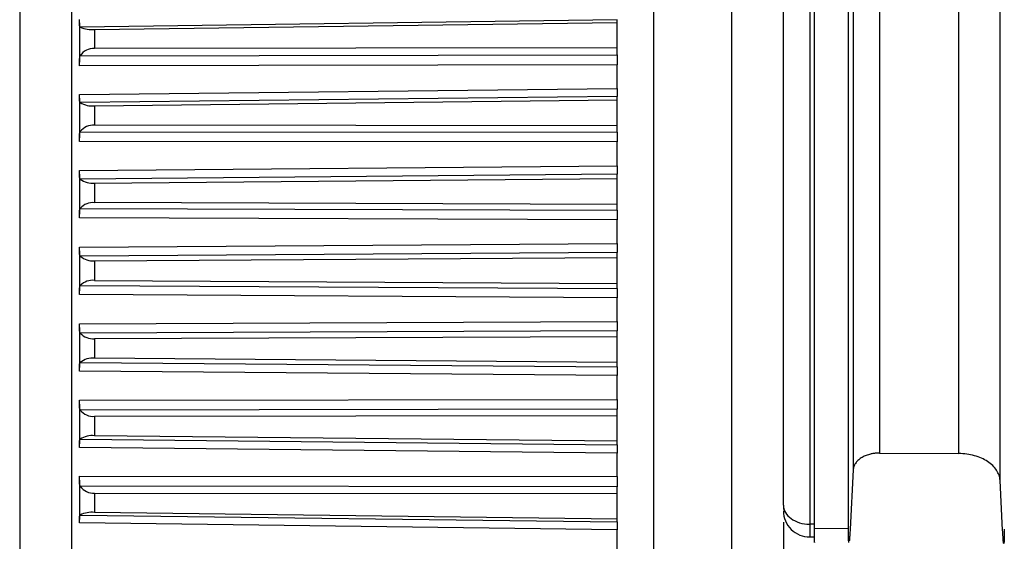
# Model space of a CAD drawing. Header units: millimetres. Extents: x -103 to 103, y 0 to 140.
# Tile 4 of 29: x -103 to -84, y 69 to 79. Entities that reach past the tile are written whole.
import ezdxf

# ---------------------------------------------------------------- set-up
doc = ezdxf.new("R2010")
doc.units = ezdxf.units.MM

msp = doc.modelspace()

# ---------------------------------------------------------------- linework, layer by layer
at = {"color": 7, "linetype": 'Continuous', "lineweight": 25}
for p, q in [((-88.196, 135.696), (-88.196, 69.013)), ((-91.2, 95.401), (-91.2, 2.887)), ((-89.7, 95.401), (-89.7, 52.539)), ((-102.401, 95.034), (-102.401, 52.768)), ((-103.4, 92.999), (-103.4, 54.802)), ((-102.25, 78.899), (-102.25, 78.146)), ((-91.9, 78.96), (-102.234, 78.819)), ((-101.96, 78.772), (-91.9, 78.909)), ((-91.9, 78.285), (-91.9, 78.96)), ((-101.96, 78.772), (-101.96, 78.404)), ((-102.234, 78.268), (-91.9, 78.285)), ((-91.9, 78.421), (-101.96, 78.404)), ((-91.9, 78.09), (-102.25, 78.073)), ((-91.9, 77.638), (-91.9, 78.09)), ((-102.25, 77.522), (-91.9, 77.638)), ((-102.25, 77.453), (-102.25, 76.69)), ((-91.9, 77.483), (-102.234, 77.366)), ((-101.96, 77.303), (-91.9, 77.417)), ((-91.9, 76.798), (-91.9, 77.483)), ((-101.96, 77.303), (-101.96, 76.931)), ((-102.234, 76.807), (-91.9, 76.798)), ((-91.9, 76.922), (-101.96, 76.931)), ((-91.9, 76.609), (-102.25, 76.618)), ((-91.9, 76.152), (-91.9, 76.609)), ((-102.25, 76.06), (-91.9, 76.152)), ((-102.25, 75.99), (-102.25, 75.221)), ((-91.9, 75.987), (-102.234, 75.895)), ((-101.96, 75.818), (-91.9, 75.907)), ((-101.96, 75.818), (-101.96, 75.442)), ((-91.9, 75.297), (-91.9, 75.987)), ((-91.9, 75.409), (-101.96, 75.442)), ((-102.234, 75.332), (-91.9, 75.297)), ((-91.9, 75.114), (-102.25, 75.149)), ((-91.9, 74.655), (-91.9, 75.114)), ((-102.25, 74.588), (-91.9, 74.655)), ((-102.25, 74.516), (-102.25, 73.745)), ((-91.9, 74.482), (-102.234, 74.414)), ((-91.9, 73.79), (-91.9, 74.482)), ((-101.96, 74.323), (-91.9, 74.388)), ((-101.96, 74.323), (-101.96, 73.946)), ((-101.96, 73.946), (-91.9, 73.888)), ((-102.234, 73.85), (-91.9, 73.79)), ((-91.9, 73.614), (-102.25, 73.674)), ((-91.9, 73.155), (-91.9, 73.614)), ((-102.25, 73.113), (-91.9, 73.155)), ((-102.25, 73.04), (-102.25, 72.27)), ((-91.9, 72.974), (-102.234, 72.931)), ((-91.9, 72.283), (-91.9, 72.974)), ((-101.96, 72.826), (-91.9, 72.866)), ((-101.96, 72.826), (-101.96, 72.449)), ((-91.9, 72.367), (-101.96, 72.449)), ((-91.9, 72.115), (-102.25, 72.2)), ((-102.234, 72.368), (-91.9, 72.283)), ((-91.9, 71.658), (-91.9, 72.115)), ((-102.25, 71.641), (-91.9, 71.658)), ((-102.25, 71.568), (-102.25, 70.803)), ((-91.9, 71.47), (-102.234, 71.453)), ((-91.9, 70.784), (-91.9, 71.47)), ((-101.96, 71.334), (-91.9, 71.35)), ((-101.96, 71.334), (-101.96, 70.96)), ((-102.234, 70.893), (-91.9, 70.784)), ((-91.9, 70.854), (-101.96, 70.96)), ((-91.9, 70.625), (-102.25, 70.734)), ((-91.9, 70.172), (-91.9, 70.625)), ((-86.855, 70.625), (-85.324, 70.616)), ((-102.25, 70.18), (-91.9, 70.172)), ((-87.359, 70.301), (-87.418, 69.163)), ((-102.25, 70.107), (-102.25, 69.351)), ((-91.9, 69.979), (-102.234, 69.987)), ((-91.9, 69.3), (-91.9, 69.979)), ((-84.482, 69.145), (-84.532, 70.097)), ((-101.96, 69.855), (-91.9, 69.846)), ((-101.96, 69.855), (-101.96, 69.485)), ((-102.234, 69.433), (-91.9, 69.3)), ((-91.9, 69.356), (-101.96, 69.485)), ((-91.9, 69.151), (-102.25, 69.284)), ((-88.7, 69.294), (-88.7, 52.436)), ((-88.699, 69.298), (-88.699, 60.393)), ((-88.2, 69.258), (-88.196, 69.258)), ((-88.1, 69.259), (-88.196, 69.258)), ((-88.1, 69.182), (-87.45, 69.178)), ((-91.9, 68.704), (-91.9, 69.151)), ((-88.197, 69.013), (-88.098, 69.013))]:
    msp.add_line(p, q, dxfattribs=at)
for centre, radius, start, end in [((-102.008, 79.31), 0.54, 245.3027, 275.0897), ((-101.983, 78.106), 0.299, 85.7138, 147.1757), ((-102.004, 77.742), 0.441, 238.6145, 275.6801), ((-101.987, 76.625), 0.307, 85.0248, 143.5119), ((-102, 76.199), 0.384, 232.5036, 275.9557), ((-101.991, 75.123), 0.32, 84.4791, 139.334), ((-101.996, 74.669), 0.348, 226.9945, 275.9341), ((-101.995, 73.608), 0.34, 84.1277, 134.6002), ((-101.993, 73.149), 0.325, 222.0803, 275.6537), ((-101.999, 72.08), 0.371, 84.0207, 129.2785), ((-101.988, 71.643), 0.311, 217.7332, 275.163), ((-102.003, 70.542), 0.42, 84.2005, 123.3542), ((-101.984, 70.155), 0.301, 213.914, 274.5134), ((-102.007, 68.985), 0.503, 84.6926, 116.841), ((-88.2, 69.513), 0.5, 180, 270.5)]:
    msp.add_arc(centre, radius, start, end, dxfattribs=at)
for points in [[(-87.359, 104.248), (-87.359, 92.409), (-87.359, 81.075), (-87.359, 70.301)], [(-87.45, 69.178), (-87.45, 79.776), (-87.45, 90.909), (-87.45, 102.526)], [(-86.855, 99.273), (-86.855, 89.341), (-86.855, 79.781), (-86.855, 70.625)], [(-85.324, 70.616), (-85.324, 79.771), (-85.324, 89.331), (-85.324, 99.263)], [(-84.532, 70.097), (-84.531, 79.236), (-84.532, 88.776), (-84.532, 98.686)]]:
    msp.add_open_spline(points, degree=3, dxfattribs=at)
for points, knots in [([(-88.7, 69.622), (-88.7, 70.127), (-88.7, 71.137), (-88.7, 72.661), (-88.7, 74.191), (-88.7, 75.729), (-88.7, 77.273), (-88.7, 78.825), (-88.7, 80.383), (-88.7, 81.948), (-88.7, 83.52), (-88.7, 85.1), (-88.7, 86.686), (-88.7, 88.279), (-88.7, 89.878), (-88.7, 91.485), (-88.7, 93.099), (-88.7, 94.72), (-88.7, 96.347), (-88.7, 97.982), (-88.7, 99.623), (-88.7, 101.271), (-88.7, 102.376), (-88.7, 102.928)], [0, 0, 0, 0, 0.04765, 0.095291, 0.142923, 0.190548, 0.238167, 0.28578, 0.333389, 0.380995, 0.428598, 0.476199, 0.523801, 0.571402, 0.619005, 0.666611, 0.71422, 0.761833, 0.809452, 0.857077, 0.904709, 0.95235, 1, 1, 1, 1]), ([(-88.1, 69.182), (-88.1, 69.688), (-88.1, 70.699), (-88.1, 72.225), (-88.1, 73.757), (-88.1, 75.297), (-88.1, 76.843), (-88.1, 78.397), (-88.1, 79.957), (-88.1, 81.524), (-88.1, 83.098), (-88.1, 84.679), (-88.1, 86.267), (-88.1, 87.862), (-88.1, 89.464), (-88.1, 91.073), (-88.1, 92.688), (-88.1, 94.311), (-88.1, 95.941), (-88.1, 97.577), (-88.1, 99.221), (-88.1, 100.871), (-88.1, 101.977), (-88.1, 102.53)], [0, 0, 0, 0, 0.04765, 0.0952906, 0.142923, 0.1905481, 0.2381668, 0.2857802, 0.3333891, 0.3809947, 0.4285978, 0.4761994, 0.5238006, 0.5714022, 0.6190053, 0.6666109, 0.7142198, 0.7618332, 0.8094519, 0.857077, 0.9047094, 0.95235, 1, 1, 1, 1]), ([(-102.234, 78.819), (-102.237, 78.822), (-102.239, 78.825), (-102.241, 78.828), (-102.243, 78.832), (-102.245, 78.836), (-102.246, 78.841), (-102.247, 78.846), (-102.248, 78.852), (-102.249, 78.858), (-102.249, 78.864), (-102.25, 78.871), (-102.25, 78.878), (-102.25, 78.885), (-102.25, 78.893), (-102.25, 78.901), (-102.25, 78.909), (-102.25, 78.918), (-102.25, 78.927), (-102.25, 78.939), (-102.25, 78.952), (-102.25, 78.966)], [0, 0, 0, 0, 0.0000302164, 0.0000302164, 0.0000302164, 0.0000598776, 0.0000598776, 0.0000598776, 0.0000895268, 0.0000895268, 0.0000895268, 0.0001191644, 0.0001191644, 0.0001191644, 0.000148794, 0.000148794, 0.000148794, 0.00017842, 0.00017842, 0.00017842, 0.0002196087, 0.0002196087, 0.0002196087, 0.0002196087]), ([(-102.25, 78.073), (-102.25, 78.109), (-102.251, 78.147), (-102.248, 78.216), (-102.245, 78.246), (-102.234, 78.268)], [0, 0, 0, 0, 0.5, 0.5, 1, 1, 1, 1]), ([(-91.9, 78.285), (-91.9, 78.278), (-91.9, 78.27), (-91.9, 78.262), (-91.9, 78.253), (-91.9, 78.244), (-91.9, 78.235), (-91.9, 78.226), (-91.9, 78.216), (-91.9, 78.206), (-91.9, 78.195), (-91.9, 78.185), (-91.9, 78.174), (-91.9, 78.169), (-91.9, 78.163), (-91.9, 78.158), (-91.9, 78.147), (-91.9, 78.135), (-91.9, 78.124), (-91.9, 78.113), (-91.9, 78.101), (-91.9, 78.09)], [0, 0, 0, 0, 0.0000332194, 0.0000332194, 0.0000332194, 0.0000664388, 0.0000664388, 0.0000664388, 0.0000996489, 0.0000996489, 0.0000996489, 0.000132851, 0.000132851, 0.000132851, 0.0001493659, 0.0001493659, 0.0001493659, 0.0001828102, 0.0001828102, 0.0001828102, 0.0002172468, 0.0002172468, 0.0002172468, 0.0002172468]), ([(-102.234, 77.366), (-102.237, 77.368), (-102.239, 77.372), (-102.241, 77.376), (-102.243, 77.381), (-102.245, 77.385), (-102.246, 77.391), (-102.247, 77.396), (-102.248, 77.403), (-102.249, 77.409), (-102.249, 77.416), (-102.25, 77.423), (-102.25, 77.431), (-102.25, 77.439), (-102.25, 77.447), (-102.25, 77.455), (-102.25, 77.464), (-102.25, 77.473), (-102.25, 77.482), (-102.25, 77.495), (-102.25, 77.508), (-102.25, 77.522)], [0, 0, 0, 0, 0.0000302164, 0.0000302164, 0.0000302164, 0.0000598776, 0.0000598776, 0.0000598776, 0.0000895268, 0.0000895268, 0.0000895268, 0.0001191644, 0.0001191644, 0.0001191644, 0.000148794, 0.000148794, 0.000148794, 0.00017842, 0.00017842, 0.00017842, 0.0002196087, 0.0002196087, 0.0002196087, 0.0002196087]), ([(-91.9, 77.638), (-91.9, 77.628), (-91.9, 77.617), (-91.9, 77.606), (-91.9, 77.596), (-91.9, 77.586), (-91.9, 77.576), (-91.9, 77.566), (-91.9, 77.557), (-91.9, 77.548), (-91.9, 77.54), (-91.9, 77.532), (-91.9, 77.524), (-91.9, 77.521), (-91.9, 77.517), (-91.9, 77.514), (-91.9, 77.507), (-91.9, 77.501), (-91.9, 77.496), (-91.9, 77.491), (-91.9, 77.486), (-91.9, 77.483)], [0, 0, 0, 0, 0.0000331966, 0.0000331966, 0.0000331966, 0.0000663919, 0.0000663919, 0.0000663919, 0.0000995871, 0.0000995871, 0.0000995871, 0.0001327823, 0.0001327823, 0.0001327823, 0.0001492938, 0.0001492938, 0.0001492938, 0.0001827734, 0.0001827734, 0.0001827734, 0.0002172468, 0.0002172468, 0.0002172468, 0.0002172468]), ([(-102.25, 76.618), (-102.25, 76.628), (-102.25, 76.64), (-102.25, 76.651), (-102.25, 76.662), (-102.25, 76.673), (-102.25, 76.683), (-102.25, 76.694), (-102.25, 76.705), (-102.25, 76.715), (-102.25, 76.725), (-102.249, 76.734), (-102.249, 76.744), (-102.248, 76.752), (-102.247, 76.761), (-102.246, 76.769), (-102.245, 76.776), (-102.243, 76.783), (-102.241, 76.789), (-102.239, 76.796), (-102.237, 76.802), (-102.234, 76.807)], [0, 0, 0, 0, 0.0000330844, 0.0000330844, 0.0000330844, 0.0000661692, 0.0000661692, 0.0000661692, 0.0000989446, 0.0000989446, 0.0000989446, 0.0001308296, 0.0001308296, 0.0001308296, 0.000161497, 0.000161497, 0.000161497, 0.0001901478, 0.0001901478, 0.0001901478, 0.0002195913, 0.0002195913, 0.0002195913, 0.0002195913]), ([(-91.9, 76.798), (-91.9, 76.792), (-91.9, 76.784), (-91.9, 76.777), (-91.9, 76.769), (-91.9, 76.761), (-91.9, 76.752), (-91.9, 76.743), (-91.9, 76.733), (-91.9, 76.723), (-91.9, 76.713), (-91.9, 76.703), (-91.9, 76.692), (-91.9, 76.687), (-91.9, 76.682), (-91.9, 76.676), (-91.9, 76.665), (-91.9, 76.654), (-91.9, 76.643), (-91.9, 76.632), (-91.9, 76.62), (-91.9, 76.609)], [0, 0, 0, 0, 0.0000332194, 0.0000332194, 0.0000332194, 0.0000664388, 0.0000664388, 0.0000664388, 0.0000996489, 0.0000996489, 0.0000996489, 0.000132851, 0.000132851, 0.000132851, 0.0001493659, 0.0001493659, 0.0001493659, 0.0001828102, 0.0001828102, 0.0001828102, 0.0002172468, 0.0002172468, 0.0002172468, 0.0002172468]), ([(-102.234, 75.895), (-102.237, 75.898), (-102.239, 75.903), (-102.241, 75.907), (-102.243, 75.912), (-102.245, 75.918), (-102.246, 75.924), (-102.247, 75.93), (-102.248, 75.937), (-102.249, 75.944), (-102.249, 75.951), (-102.25, 75.959), (-102.25, 75.967), (-102.25, 75.975), (-102.25, 75.983), (-102.25, 75.992), (-102.25, 76.001), (-102.25, 76.01), (-102.25, 76.02), (-102.25, 76.033), (-102.25, 76.046), (-102.25, 76.06)], [0, 0, 0, 0, 0.0000302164, 0.0000302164, 0.0000302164, 0.0000598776, 0.0000598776, 0.0000598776, 0.0000895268, 0.0000895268, 0.0000895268, 0.0001191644, 0.0001191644, 0.0001191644, 0.000148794, 0.000148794, 0.000148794, 0.00017842, 0.00017842, 0.00017842, 0.0002196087, 0.0002196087, 0.0002196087, 0.0002196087]), ([(-91.9, 76.152), (-91.9, 76.141), (-91.9, 76.13), (-91.9, 76.12), (-91.9, 76.109), (-91.9, 76.099), (-91.9, 76.089), (-91.9, 76.079), (-91.9, 76.069), (-91.9, 76.06), (-91.9, 76.051), (-91.9, 76.042), (-91.9, 76.034), (-91.9, 76.03), (-91.9, 76.026), (-91.9, 76.023), (-91.9, 76.015), (-91.9, 76.009), (-91.9, 76.003), (-91.9, 75.997), (-91.9, 75.992), (-91.9, 75.987)], [0, 0, 0, 0, 0.0000331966, 0.0000331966, 0.0000331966, 0.0000663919, 0.0000663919, 0.0000663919, 0.0000995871, 0.0000995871, 0.0000995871, 0.0001327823, 0.0001327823, 0.0001327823, 0.0001492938, 0.0001492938, 0.0001492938, 0.0001827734, 0.0001827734, 0.0001827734, 0.0002172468, 0.0002172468, 0.0002172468, 0.0002172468]), ([(-102.25, 75.149), (-102.25, 75.16), (-102.25, 75.171), (-102.25, 75.182), (-102.25, 75.193), (-102.25, 75.204), (-102.25, 75.214), (-102.25, 75.225), (-102.25, 75.235), (-102.25, 75.245), (-102.25, 75.255), (-102.249, 75.264), (-102.249, 75.273), (-102.248, 75.281), (-102.247, 75.289), (-102.246, 75.296), (-102.245, 75.303), (-102.243, 75.31), (-102.241, 75.316), (-102.239, 75.322), (-102.237, 75.327), (-102.234, 75.332)], [0, 0, 0, 0, 0.0000330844, 0.0000330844, 0.0000330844, 0.0000661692, 0.0000661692, 0.0000661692, 0.0000989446, 0.0000989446, 0.0000989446, 0.0001308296, 0.0001308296, 0.0001308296, 0.000161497, 0.000161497, 0.000161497, 0.0001901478, 0.0001901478, 0.0001901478, 0.0002195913, 0.0002195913, 0.0002195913, 0.0002195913]), ([(-91.9, 75.297), (-91.9, 75.292), (-91.9, 75.285), (-91.9, 75.278), (-91.9, 75.271), (-91.9, 75.263), (-91.9, 75.254), (-91.9, 75.246), (-91.9, 75.237), (-91.9, 75.227), (-91.9, 75.218), (-91.9, 75.208), (-91.9, 75.197), (-91.9, 75.192), (-91.9, 75.187), (-91.9, 75.182), (-91.9, 75.171), (-91.9, 75.16), (-91.9, 75.149), (-91.9, 75.137), (-91.9, 75.126), (-91.9, 75.114)], [0, 0, 0, 0, 0.0000332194, 0.0000332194, 0.0000332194, 0.0000664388, 0.0000664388, 0.0000664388, 0.0000996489, 0.0000996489, 0.0000996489, 0.000132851, 0.000132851, 0.000132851, 0.0001493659, 0.0001493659, 0.0001493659, 0.0001828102, 0.0001828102, 0.0001828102, 0.0002172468, 0.0002172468, 0.0002172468, 0.0002172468]), ([(-102.234, 74.414), (-102.237, 74.418), (-102.239, 74.423), (-102.241, 74.429), (-102.243, 74.434), (-102.245, 74.44), (-102.246, 74.447), (-102.247, 74.453), (-102.248, 74.461), (-102.249, 74.468), (-102.249, 74.476), (-102.25, 74.484), (-102.25, 74.493), (-102.25, 74.501), (-102.25, 74.51), (-102.25, 74.519), (-102.25, 74.528), (-102.25, 74.538), (-102.25, 74.547), (-102.25, 74.561), (-102.25, 74.574), (-102.25, 74.588)], [0, 0, 0, 0, 0.0000302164, 0.0000302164, 0.0000302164, 0.0000598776, 0.0000598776, 0.0000598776, 0.0000895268, 0.0000895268, 0.0000895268, 0.0001191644, 0.0001191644, 0.0001191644, 0.000148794, 0.000148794, 0.000148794, 0.00017842, 0.00017842, 0.00017842, 0.0002196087, 0.0002196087, 0.0002196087, 0.0002196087]), ([(-91.9, 74.655), (-91.9, 74.644), (-91.9, 74.633), (-91.9, 74.622), (-91.9, 74.612), (-91.9, 74.601), (-91.9, 74.591), (-91.9, 74.58), (-91.9, 74.57), (-91.9, 74.561), (-91.9, 74.551), (-91.9, 74.542), (-91.9, 74.534), (-91.9, 74.529), (-91.9, 74.525), (-91.9, 74.521), (-91.9, 74.513), (-91.9, 74.506), (-91.9, 74.5), (-91.9, 74.493), (-91.9, 74.487), (-91.9, 74.482)], [0, 0, 0, 0, 0.0000331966, 0.0000331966, 0.0000331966, 0.0000663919, 0.0000663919, 0.0000663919, 0.0000995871, 0.0000995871, 0.0000995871, 0.0001327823, 0.0001327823, 0.0001327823, 0.0001492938, 0.0001492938, 0.0001492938, 0.0001827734, 0.0001827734, 0.0001827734, 0.0002172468, 0.0002172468, 0.0002172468, 0.0002172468]), ([(-102.25, 73.674), (-102.25, 73.71), (-102.251, 73.746), (-102.248, 73.809), (-102.245, 73.834), (-102.234, 73.85)], [0, 0, 0, 0, 0.5, 0.5, 1, 1, 1, 1]), ([(-91.9, 73.79), (-91.9, 73.785), (-91.9, 73.779), (-91.9, 73.772), (-91.9, 73.766), (-91.9, 73.758), (-91.9, 73.75), (-91.9, 73.742), (-91.9, 73.734), (-91.9, 73.725), (-91.9, 73.716), (-91.9, 73.706), (-91.9, 73.696), (-91.9, 73.691), (-91.9, 73.686), (-91.9, 73.681), (-91.9, 73.67), (-91.9, 73.659), (-91.9, 73.648), (-91.9, 73.637), (-91.9, 73.626), (-91.9, 73.614)], [0, 0, 0, 0, 0.0000332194, 0.0000332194, 0.0000332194, 0.0000664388, 0.0000664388, 0.0000664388, 0.0000996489, 0.0000996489, 0.0000996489, 0.000132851, 0.000132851, 0.000132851, 0.0001493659, 0.0001493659, 0.0001493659, 0.0001828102, 0.0001828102, 0.0001828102, 0.0002172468, 0.0002172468, 0.0002172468, 0.0002172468]), ([(-91.9, 73.155), (-91.9, 73.144), (-91.9, 73.133), (-91.9, 73.122), (-91.9, 73.111), (-91.9, 73.1), (-91.9, 73.089), (-91.9, 73.079), (-91.9, 73.068), (-91.9, 73.058), (-91.9, 73.048), (-91.9, 73.039), (-91.9, 73.03), (-91.9, 73.025), (-91.9, 73.021), (-91.9, 73.017), (-91.9, 73.009), (-91.9, 73.001), (-91.9, 72.994), (-91.9, 72.986), (-91.9, 72.98), (-91.9, 72.974)], [0, 0, 0, 0, 0.0000331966, 0.0000331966, 0.0000331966, 0.0000663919, 0.0000663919, 0.0000663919, 0.0000995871, 0.0000995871, 0.0000995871, 0.0001327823, 0.0001327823, 0.0001327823, 0.0001492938, 0.0001492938, 0.0001492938, 0.0001827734, 0.0001827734, 0.0001827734, 0.0002172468, 0.0002172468, 0.0002172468, 0.0002172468]), ([(-102.234, 72.931), (-102.237, 72.936), (-102.239, 72.942), (-102.241, 72.948), (-102.243, 72.954), (-102.245, 72.96), (-102.246, 72.967), (-102.247, 72.974), (-102.248, 72.982), (-102.249, 72.99), (-102.249, 72.998), (-102.25, 73.007), (-102.25, 73.015), (-102.25, 73.024), (-102.25, 73.033), (-102.25, 73.043), (-102.25, 73.052), (-102.25, 73.062), (-102.25, 73.072), (-102.25, 73.085), (-102.25, 73.099), (-102.25, 73.113)], [0, 0, 0, 0, 0.0000302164, 0.0000302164, 0.0000302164, 0.0000598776, 0.0000598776, 0.0000598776, 0.0000895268, 0.0000895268, 0.0000895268, 0.0001191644, 0.0001191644, 0.0001191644, 0.000148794, 0.000148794, 0.000148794, 0.00017842, 0.00017842, 0.00017842, 0.0002196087, 0.0002196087, 0.0002196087, 0.0002196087]), ([(-102.25, 72.2), (-102.25, 72.211), (-102.25, 72.222), (-102.25, 72.232), (-102.25, 72.243), (-102.25, 72.254), (-102.25, 72.264), (-102.25, 72.274), (-102.25, 72.283), (-102.25, 72.292), (-102.25, 72.301), (-102.249, 72.31), (-102.249, 72.318), (-102.248, 72.325), (-102.247, 72.332), (-102.246, 72.339), (-102.245, 72.345), (-102.243, 72.35), (-102.241, 72.355), (-102.239, 72.36), (-102.237, 72.364), (-102.234, 72.368)], [0, 0, 0, 0, 0.0000330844, 0.0000330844, 0.0000330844, 0.0000661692, 0.0000661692, 0.0000661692, 0.0000989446, 0.0000989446, 0.0000989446, 0.0001308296, 0.0001308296, 0.0001308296, 0.000161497, 0.000161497, 0.000161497, 0.0001901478, 0.0001901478, 0.0001901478, 0.0002195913, 0.0002195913, 0.0002195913, 0.0002195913]), ([(-91.9, 72.283), (-91.9, 72.278), (-91.9, 72.273), (-91.9, 72.267), (-91.9, 72.261), (-91.9, 72.255), (-91.9, 72.247), (-91.9, 72.24), (-91.9, 72.232), (-91.9, 72.223), (-91.9, 72.214), (-91.9, 72.205), (-91.9, 72.195), (-91.9, 72.191), (-91.9, 72.186), (-91.9, 72.181), (-91.9, 72.17), (-91.9, 72.16), (-91.9, 72.149), (-91.9, 72.138), (-91.9, 72.127), (-91.9, 72.115)], [0, 0, 0, 0, 0.0000332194, 0.0000332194, 0.0000332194, 0.0000664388, 0.0000664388, 0.0000664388, 0.0000996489, 0.0000996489, 0.0000996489, 0.000132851, 0.000132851, 0.000132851, 0.0001493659, 0.0001493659, 0.0001493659, 0.0001828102, 0.0001828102, 0.0001828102, 0.0002172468, 0.0002172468, 0.0002172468, 0.0002172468]), ([(-102.234, 71.453), (-102.237, 71.458), (-102.239, 71.464), (-102.241, 71.471), (-102.243, 71.477), (-102.245, 71.485), (-102.246, 71.492), (-102.247, 71.5), (-102.248, 71.508), (-102.249, 71.516), (-102.249, 71.525), (-102.25, 71.533), (-102.25, 71.543), (-102.25, 71.552), (-102.25, 71.561), (-102.25, 71.571), (-102.25, 71.58), (-102.25, 71.59), (-102.25, 71.6), (-102.25, 71.613), (-102.25, 71.627), (-102.25, 71.641)], [0, 0, 0, 0, 0.0000302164, 0.0000302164, 0.0000302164, 0.0000598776, 0.0000598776, 0.0000598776, 0.0000895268, 0.0000895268, 0.0000895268, 0.0001191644, 0.0001191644, 0.0001191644, 0.000148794, 0.000148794, 0.000148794, 0.00017842, 0.00017842, 0.00017842, 0.0002196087, 0.0002196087, 0.0002196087, 0.0002196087]), ([(-91.9, 71.658), (-91.9, 71.647), (-91.9, 71.636), (-91.9, 71.624), (-91.9, 71.613), (-91.9, 71.602), (-91.9, 71.592), (-91.9, 71.581), (-91.9, 71.57), (-91.9, 71.56), (-91.9, 71.55), (-91.9, 71.54), (-91.9, 71.531), (-91.9, 71.526), (-91.9, 71.521), (-91.9, 71.517), (-91.9, 71.508), (-91.9, 71.5), (-91.9, 71.492), (-91.9, 71.484), (-91.9, 71.477), (-91.9, 71.47)], [0, 0, 0, 0, 0.0000331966, 0.0000331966, 0.0000331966, 0.0000663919, 0.0000663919, 0.0000663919, 0.0000995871, 0.0000995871, 0.0000995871, 0.0001327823, 0.0001327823, 0.0001327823, 0.0001492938, 0.0001492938, 0.0001492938, 0.0001827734, 0.0001827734, 0.0001827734, 0.0002172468, 0.0002172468, 0.0002172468, 0.0002172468]), ([(-102.25, 70.734), (-102.25, 70.745), (-102.25, 70.756), (-102.25, 70.766), (-102.25, 70.777), (-102.25, 70.787), (-102.25, 70.797), (-102.25, 70.806), (-102.25, 70.816), (-102.25, 70.824), (-102.25, 70.833), (-102.249, 70.841), (-102.249, 70.848), (-102.248, 70.855), (-102.247, 70.862), (-102.246, 70.868), (-102.245, 70.873), (-102.243, 70.878), (-102.241, 70.882), (-102.239, 70.886), (-102.237, 70.89), (-102.234, 70.893)], [0, 0, 0, 0, 0.0000330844, 0.0000330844, 0.0000330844, 0.0000661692, 0.0000661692, 0.0000661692, 0.0000989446, 0.0000989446, 0.0000989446, 0.0001308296, 0.0001308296, 0.0001308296, 0.000161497, 0.000161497, 0.000161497, 0.0001901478, 0.0001901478, 0.0001901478, 0.0002195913, 0.0002195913, 0.0002195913, 0.0002195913]), ([(-91.9, 70.784), (-91.9, 70.78), (-91.9, 70.775), (-91.9, 70.77), (-91.9, 70.765), (-91.9, 70.759), (-91.9, 70.752), (-91.9, 70.745), (-91.9, 70.738), (-91.9, 70.73), (-91.9, 70.721), (-91.9, 70.713), (-91.9, 70.703), (-91.9, 70.699), (-91.9, 70.694), (-91.9, 70.689), (-91.9, 70.679), (-91.9, 70.669), (-91.9, 70.658), (-91.9, 70.647), (-91.9, 70.636), (-91.9, 70.625)], [0, 0, 0, 0, 0.0000332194, 0.0000332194, 0.0000332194, 0.0000664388, 0.0000664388, 0.0000664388, 0.0000996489, 0.0000996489, 0.0000996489, 0.000132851, 0.000132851, 0.000132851, 0.0001493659, 0.0001493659, 0.0001493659, 0.0001828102, 0.0001828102, 0.0001828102, 0.0002172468, 0.0002172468, 0.0002172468, 0.0002172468]), ([(-86.855, 70.625), (-86.876, 70.625), (-86.918, 70.624), (-86.982, 70.615), (-87.053, 70.6), (-87.131, 70.574), (-87.206, 70.534), (-87.27, 70.485), (-87.317, 70.428), (-87.35, 70.366), (-87.356, 70.323), (-87.359, 70.301)], [0, 0, 0, 0, 0.081978, 0.165081, 0.250671, 0.372939, 0.499827, 0.620994, 0.749184, 0.873805, 1, 1, 1, 1]), ([(-84.532, 70.097), (-84.533, 70.115), (-84.536, 70.149), (-84.55, 70.199), (-84.571, 70.248), (-84.607, 70.312), (-84.67, 70.387), (-84.768, 70.465), (-84.888, 70.53), (-85.024, 70.577), (-85.171, 70.609), (-85.273, 70.614), (-85.324, 70.616)], [0, 0, 0, 0, 0.0626936, 0.1249167, 0.1872384, 0.250225, 0.3747289, 0.5000175, 0.6237117, 0.749383, 0.8750731, 1, 1, 1, 1]), ([(-102.234, 69.987), (-102.237, 69.993), (-102.239, 69.999), (-102.241, 70.006), (-102.243, 70.013), (-102.245, 70.021), (-102.246, 70.029), (-102.247, 70.037), (-102.248, 70.045), (-102.249, 70.054), (-102.249, 70.063), (-102.25, 70.072), (-102.25, 70.081), (-102.25, 70.091), (-102.25, 70.1), (-102.25, 70.11), (-102.25, 70.12), (-102.25, 70.129), (-102.25, 70.139), (-102.25, 70.153), (-102.25, 70.167), (-102.25, 70.18)], [0, 0, 0, 0, 0.0000302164, 0.0000302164, 0.0000302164, 0.0000598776, 0.0000598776, 0.0000598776, 0.0000895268, 0.0000895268, 0.0000895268, 0.0001191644, 0.0001191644, 0.0001191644, 0.000148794, 0.000148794, 0.000148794, 0.00017842, 0.00017842, 0.00017842, 0.0002196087, 0.0002196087, 0.0002196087, 0.0002196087]), ([(-91.9, 70.172), (-91.9, 70.161), (-91.9, 70.15), (-91.9, 70.138), (-91.9, 70.127), (-91.9, 70.116), (-91.9, 70.105), (-91.9, 70.094), (-91.9, 70.084), (-91.9, 70.073), (-91.9, 70.063), (-91.9, 70.052), (-91.9, 70.043), (-91.9, 70.038), (-91.9, 70.033), (-91.9, 70.028), (-91.9, 70.019), (-91.9, 70.01), (-91.9, 70.002), (-91.9, 69.993), (-91.9, 69.986), (-91.9, 69.979)], [0, 0, 0, 0, 0.0000331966, 0.0000331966, 0.0000331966, 0.0000663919, 0.0000663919, 0.0000663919, 0.0000995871, 0.0000995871, 0.0000995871, 0.0001327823, 0.0001327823, 0.0001327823, 0.0001492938, 0.0001492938, 0.0001492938, 0.0001827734, 0.0001827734, 0.0001827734, 0.0002172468, 0.0002172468, 0.0002172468, 0.0002172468]), ([(-88.7, 69.622), (-88.7, 69.526), (-88.646, 69.432), (-88.461, 69.297), (-88.331, 69.258), (-88.2, 69.258)], [0, 0, 0, 0, 0.5, 0.5, 1, 1, 1, 1]), ([(-88.7, 69.622), (-88.7, 69.587), (-88.7, 69.55), (-88.7, 69.54), (-88.7, 69.54)], [0, 0, 0, 0, 0.937482, 1, 1, 1, 1]), ([(-102.25, 69.284), (-102.25, 69.295), (-102.25, 69.305), (-102.25, 69.315), (-102.25, 69.326), (-102.25, 69.336), (-102.25, 69.345), (-102.25, 69.354), (-102.25, 69.363), (-102.25, 69.371), (-102.25, 69.379), (-102.249, 69.387), (-102.249, 69.394), (-102.248, 69.4), (-102.247, 69.406), (-102.246, 69.411), (-102.245, 69.416), (-102.243, 69.42), (-102.241, 69.424), (-102.239, 69.428), (-102.237, 69.431), (-102.234, 69.433)], [0, 0, 0, 0, 0.0000330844, 0.0000330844, 0.0000330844, 0.0000661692, 0.0000661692, 0.0000661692, 0.0000989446, 0.0000989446, 0.0000989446, 0.0001308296, 0.0001308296, 0.0001308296, 0.000161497, 0.000161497, 0.000161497, 0.0001901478, 0.0001901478, 0.0001901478, 0.0002195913, 0.0002195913, 0.0002195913, 0.0002195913]), ([(-91.9, 69.3), (-91.9, 69.297), (-91.9, 69.293), (-91.9, 69.288), (-91.9, 69.284), (-91.9, 69.278), (-91.9, 69.272), (-91.9, 69.266), (-91.9, 69.259), (-91.9, 69.251), (-91.9, 69.244), (-91.9, 69.236), (-91.9, 69.227), (-91.9, 69.222), (-91.9, 69.218), (-91.9, 69.213), (-91.9, 69.204), (-91.9, 69.194), (-91.9, 69.183), (-91.9, 69.173), (-91.9, 69.162), (-91.9, 69.151)], [0, 0, 0, 0, 0.0000332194, 0.0000332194, 0.0000332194, 0.0000664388, 0.0000664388, 0.0000664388, 0.0000996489, 0.0000996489, 0.0000996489, 0.000132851, 0.000132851, 0.000132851, 0.0001493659, 0.0001493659, 0.0001493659, 0.0001828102, 0.0001828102, 0.0001828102, 0.0002172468, 0.0002172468, 0.0002172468, 0.0002172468]), ([(-88.1, 68.912), (-88.1, 68.911), (-88.1, 68.888), (-88.1, 68.965), (-88.1, 69.11), (-88.1, 69.182)], [0, 0, 0, 0, 0.01552, 0.507654, 1, 1, 1, 1]), ([(-87.44, 68.907), (-87.441, 68.907), (-87.444, 68.891), (-87.448, 68.96), (-87.449, 69.107), (-87.45, 69.178)], [0, 0, 0, 0, 0.015565, 0.524102, 1, 1, 1, 1]), ([(-87.418, 69.163), (-87.419, 69.143), (-87.421, 69.104), (-87.424, 69.055), (-87.427, 69.014), (-87.429, 68.981), (-87.431, 68.956), (-87.433, 68.943), (-87.434, 68.937)], [0, 0, 0, 0, 0.1898982, 0.3724149, 0.5459585, 0.7091418, 0.8608013, 1, 1, 1, 1]), ([(-84.45, 69.16), (-84.45, 69.139), (-84.45, 69.094), (-84.451, 69.037), (-84.452, 68.986), (-84.453, 68.944), (-84.455, 68.913), (-84.457, 68.894), (-84.459, 68.887), (-84.461, 68.889), (-84.465, 68.901), (-84.469, 68.938), (-84.475, 69.012), (-84.48, 69.099), (-84.482, 69.145)], [0, 0, 0, 0, 0.066106, 0.134512, 0.204969, 0.27717, 0.35075, 0.425299, 0.500374, 0.543547, 0.617298, 0.720444, 0.849932, 1, 1, 1, 1])]:
    msp.add_open_spline(points, degree=3, knots=knots, dxfattribs=at)

doc.saveas('drawing.dxf')
